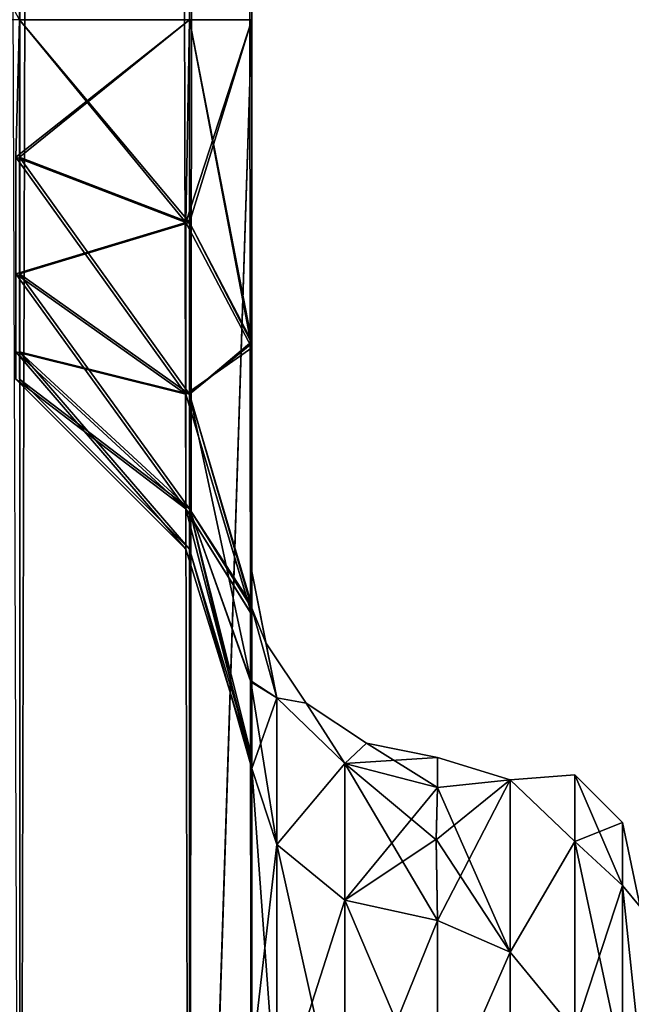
# Model space of a CAD drawing. Extents: x -23 to 470, y -1800 to 0.
# Tile 52 of 213: x 213 to 230, y -1755 to -1728. Entities that reach past the tile are written whole.
import ezdxf

# ---------------------------------------------------------------- set-up
doc = ezdxf.new("R2010")
doc.units = 0
doc.header["$LTSCALE"] = 61.997326
for name, color, linetype in [('225', 7, 'CONTINUOUS'), ('229', 7, 'CONTINUOUS'), ('235', 7, 'CONTINUOUS'), ('239', 7, 'CONTINUOUS'), ('243', 7, 'CONTINUOUS'), ('244', 7, 'CONTINUOUS'), ('261', 7, 'CONTINUOUS'), ('262', 7, 'CONTINUOUS'), ('267', 7, 'CONTINUOUS'), ('268', 7, 'CONTINUOUS'), ('269', 7, 'CONTINUOUS'), ('270', 7, 'CONTINUOUS'), ('277', 7, 'CONTINUOUS'), ('280', 7, 'CONTINUOUS'), ('282', 7, 'CONTINUOUS'), ('284', 7, 'CONTINUOUS'), ('288', 7, 'CONTINUOUS')]:
    doc.layers.add(name, color=color, linetype=linetype)

msp = doc.modelspace()

# ---------------------------------------------------------------- linework, layer by layer
at = {"layer": '225', "linetype": 'CONTINUOUS'}
for points in [[(219.55, -1736.863, 1.951), (219.55, -1742.999, 0), (219.55, -1728.15), (219.55, -1736.863, 1.951)], [(219.55, -1728.15), (219.55, -1742.999, 0), (219.55, -1736.862, -1.95), (219.55, -1728.15)], [(219.55, -1782.865, 81.431), (219.55, -1783.734, 81), (219.55, -1728.15, 82), (219.55, -1782.865, 81.431)], [(219.55, -1728.15, 82), (219.55, -1783.734, 81), (219.55, -1736.977, 79.993), (219.55, -1728.15, 82)], [(219.55, -1780, 82), (219.55, -1782.865, 81.431), (219.55, -1728.15, 82), (219.55, -1780, 82)], [(219.55, -1728.15, 41), (219.55, -1736.981, 43.008), (219.55, -1736.811, 39.074), (219.55, -1728.15, 41)], [(219.55, -1728.15, -41), (219.55, -1736.813, -39.073), (219.55, -1736.977, -43.007), (219.55, -1728.15, -41)], [(219.55, -1728.15, -82), (219.55, -1736.981, -79.992), (219.55, -1780, -82), (219.55, -1728.15, -82)], [(219.55, -1736.811, 39.074), (219.55, -1736.981, 43.008), (219.55, -1777.301, 28.507), (219.55, -1736.811, 39.074)], [(219.55, -1743.907, 33.613), (219.55, -1736.811, 39.074), (219.55, -1777.301, 28.507), (219.55, -1743.907, 33.613)], [(219.55, -1736.813, -39.073), (219.55, -1743.908, -33.612), (219.55, -1787.5, -74.5), (219.55, -1736.813, -39.073)], [(219.55, -1736.977, -43.007), (219.55, -1736.813, -39.073), (219.55, -1787.5, -74.5), (219.55, -1736.977, -43.007)], [(219.55, -1742.999, 0), (219.55, -1743.98, -7.474), (219.55, -1736.862, -1.95), (219.55, -1742.999, 0)], [(219.55, -1743.98, 7.474), (219.55, -1742.999, 0), (219.55, -1736.863, 1.951), (219.55, -1743.98, 7.474)], [(219.55, -1786.933, 77.36), (219.55, -1787.5, 74.5), (219.55, -1736.977, 79.993), (219.55, -1786.933, 77.36)], [(219.55, -1736.977, 79.993), (219.55, -1787.5, 74.5), (219.55, -1744.158, 74.304), (219.55, -1736.977, 79.993)], [(219.55, -1786.5, 78.234), (219.55, -1786.933, 77.36), (219.55, -1736.977, 79.993), (219.55, -1786.5, 78.234)], [(219.55, -1785.305, 79.801), (219.55, -1786.5, 78.234), (219.55, -1736.977, 79.993), (219.55, -1785.305, 79.801)], [(219.55, -1783.734, 81), (219.55, -1785.305, 79.801), (219.55, -1736.977, 79.993), (219.55, -1783.734, 81)], [(219.55, -1744.158, -48.696), (219.55, -1736.977, -43.007), (219.55, -1787.5, -74.5), (219.55, -1744.158, -48.696)], [(219.55, -1736.981, 43.008), (219.55, -1744.161, 48.699), (219.55, -1777.301, 28.507), (219.55, -1736.981, 43.008)], [(219.55, -1736.981, -79.992), (219.55, -1744.161, -74.301), (219.55, -1785.305, -79.801), (219.55, -1736.981, -79.992)], [(219.55, -1780, -82), (219.55, -1736.981, -79.992), (219.55, -1782.865, -81.431), (219.55, -1780, -82)], [(219.55, -1782.865, -81.431), (219.55, -1736.981, -79.992), (219.55, -1783.734, -81), (219.55, -1782.865, -81.431)], [(219.55, -1783.734, -81), (219.55, -1736.981, -79.992), (219.55, -1785.305, -79.801), (219.55, -1783.734, -81)], [(219.55, -1747.989, 25.648), (219.55, -1743.907, 33.613), (219.55, -1766.309, 28.436), (219.55, -1747.989, 25.648)], [(219.55, -1766.309, 28.436), (219.55, -1743.907, 33.613), (219.55, -1777.301, 28.507), (219.55, -1766.309, 28.436)], [(219.55, -1743.908, -33.612), (219.55, -1747.99, -25.647), (219.55, -1766.309, -28.436), (219.55, -1743.908, -33.612)], [(219.55, -1787.5, -74.5), (219.55, -1743.908, -33.612), (219.55, -1777.301, -28.507), (219.55, -1787.5, -74.5)], [(219.55, -1777.301, -28.507), (219.55, -1743.908, -33.612), (219.55, -1766.309, -28.436), (219.55, -1777.301, -28.507)], [(219.55, -1787.5, 74.5), (219.55, -1787.5, 24.51), (219.55, -1744.158, 74.304), (219.55, -1787.5, 74.5)], [(219.55, -1744.158, 74.304), (219.55, -1787.5, 24.51), (219.55, -1748.128, 66.083), (219.55, -1744.158, 74.304)], [(219.55, -1748.128, -56.917), (219.55, -1744.158, -48.696), (219.55, -1787.5, -74.5), (219.55, -1748.128, -56.917)], [(219.55, -1748.129, 56.921), (219.55, -1787.5, 24.51), (219.55, -1744.161, 48.699), (219.55, -1748.129, 56.921)], [(219.55, -1744.161, 48.699), (219.55, -1787.5, 24.51), (219.55, -1777.301, 28.507), (219.55, -1744.161, 48.699)], [(219.55, -1744.161, -74.301), (219.55, -1748.129, -66.079), (219.55, -1787.5, -74.5), (219.55, -1744.161, -74.301)], [(219.55, -1785.305, -79.801), (219.55, -1744.161, -74.301), (219.55, -1786.5, -78.234), (219.55, -1785.305, -79.801)], [(219.55, -1786.5, -78.234), (219.55, -1744.161, -74.301), (219.55, -1786.933, -77.36), (219.55, -1786.5, -78.234)], [(219.55, -1786.933, -77.36), (219.55, -1744.161, -74.301), (219.55, -1787.5, -74.5), (219.55, -1786.933, -77.36)], [(219.55, -1748.296, 16.707), (219.55, -1747.989, 25.648), (219.55, -1756.146, 24.276), (219.55, -1748.296, 16.707)], [(219.55, -1756.146, 24.276), (219.55, -1747.989, 25.648), (219.55, -1766.309, 28.436), (219.55, -1756.146, 24.276)], [(219.55, -1747.99, -25.647), (219.55, -1748.296, -16.707), (219.55, -1756.146, -24.276), (219.55, -1747.99, -25.647)], [(219.55, -1766.309, -28.436), (219.55, -1747.99, -25.647), (219.55, -1756.146, -24.276), (219.55, -1766.309, -28.436)], [(219.55, -1748.128, 66.083), (219.55, -1787.5, 24.51), (219.55, -1748.129, 56.921), (219.55, -1748.128, 66.083)], [(219.55, -1748.129, -66.079), (219.55, -1748.128, -56.917), (219.55, -1787.5, -74.5), (219.55, -1748.129, -66.079)]]:
    msp.add_3dface(points, dxfattribs=at)
at = {"layer": '229', "linetype": 'CONTINUOUS'}
for points in [[(226.5, -1748.602, 5.341), (226.5, -1748.602, -5.341), (224.55, -1748, 0), (226.5, -1748.602, 5.341)], [(224.55, -1748, 0), (226.5, -1748.602, -5.341), (224.55, -1748.811, -6.186), (224.55, -1748, 0)], [(224.55, -1748.811, 6.186), (226.5, -1748.602, 5.341), (224.55, -1748, 0), (224.55, -1748.811, 6.186)], [(224.55, -1752.383, 13.826), (226.5, -1748.602, 5.341), (224.516, -1750.22, 10.082), (224.55, -1752.383, 13.826)], [(224.516, -1750.22, 10.082), (226.5, -1748.602, 5.341), (224.55, -1748.811, 6.186), (224.516, -1750.22, 10.082)], [(226.5, -1748.602, -5.341), (226.5, -1753.236, -14.964), (224.55, -1748.811, -6.186), (226.5, -1748.602, -5.341)], [(226.5, -1753.236, 14.964), (226.5, -1748.602, 5.341), (224.55, -1752.383, 13.826), (226.5, -1753.236, 14.964)], [(224.55, -1748.811, -6.186), (226.5, -1753.236, -14.964), (224.516, -1750.203, -10.044), (224.55, -1748.811, -6.186)], [(224.516, -1750.203, -10.044), (226.5, -1753.236, -14.964), (224.55, -1752.383, -13.826), (224.516, -1750.203, -10.044)], [(224.55, -1752.383, -13.826), (226.5, -1753.236, -14.964), (224.55, -1757.708, -19.28), (224.55, -1752.383, -13.826)], [(224.55, -1757.708, 19.28), (226.5, -1753.236, 14.964), (224.55, -1752.383, 13.826), (224.55, -1757.708, 19.28)], [(226.5, -1753.236, -14.964), (226.5, -1761.587, -21.623), (224.55, -1757.708, -19.28), (226.5, -1753.236, -14.964)], [(226.5, -1761.587, 21.623), (226.5, -1753.236, 14.964), (224.55, -1757.708, 19.28), (226.5, -1761.587, 21.623)]]:
    msp.add_3dface(points, dxfattribs=at)
at = {"layer": '235', "linetype": 'CONTINUOUS'}
for points in [[(213.3, -1780, -92.825), (207.05, -1780, -94.5), (213.3, -20, -92.825), (213.3, -1780, -92.825)], [(217.875, -1780, -88.25), (213.3, -1780, -92.825), (217.875, -20, -88.25), (217.875, -1780, -88.25)], [(217.875, -20, -88.25), (213.3, -1780, -92.825), (213.3, -20, -92.825), (217.875, -20, -88.25)], [(219.55, -20, -82), (219.55, -71.85, -82), (217.875, -1780, -88.25), (219.55, -20, -82)], [(219.55, -20, -82), (217.875, -1780, -88.25), (217.875, -20, -88.25), (219.55, -20, -82)], [(213.294, -1728.15, -71.171), (217.875, -1728.15, -75.75), (213.317, -71.85, -71.185), (213.294, -1728.15, -71.171)], [(213.317, -71.85, -71.185), (217.875, -1728.15, -75.75), (217.888, -71.85, -75.773), (213.317, -71.85, -71.185)], [(219.55, -71.85, -82), (219.55, -1728.15, -82), (217.875, -1780, -88.25), (219.55, -71.85, -82)], [(217.875, -1728.15, -75.75), (219.55, -1728.15, -82), (217.888, -71.85, -75.773), (217.875, -1728.15, -75.75)], [(219.55, -1728.15, -82), (219.55, -71.85, -82), (217.888, -71.85, -75.773), (219.55, -1728.15, -82)], [(219.55, -1728.15, -82), (219.55, -1780, -82), (217.875, -1780, -88.25), (219.55, -1728.15, -82)]]:
    msp.add_3dface(points, dxfattribs=at)
at = {"layer": '239', "linetype": 'CONTINUOUS'}
for points in [[(207.05, -20, 94.5), (213.3, -1780, 92.825), (213.3, -20, 92.825), (207.05, -20, 94.5)], [(213.3, -1780, 92.825), (217.875, -1780, 88.25), (213.3, -20, 92.825), (213.3, -1780, 92.825)], [(213.3, -20, 92.825), (217.875, -1780, 88.25), (217.875, -20, 88.25), (213.3, -20, 92.825)], [(219.55, -1780, 82), (219.55, -1728.15, 82), (217.875, -20, 88.25), (219.55, -1780, 82)], [(217.875, -1780, 88.25), (219.55, -1780, 82), (217.875, -20, 88.25), (217.875, -1780, 88.25)], [(219.55, -1728.15, 82), (219.55, -71.85, 82), (217.875, -20, 88.25), (219.55, -1728.15, 82)], [(207.05, -71.85, 69.5), (213.317, -71.85, 71.185), (213.294, -1728.15, 71.171), (207.05, -71.85, 69.5)], [(213.294, -1728.15, 71.171), (213.317, -71.85, 71.185), (217.875, -1728.15, 75.75), (213.294, -1728.15, 71.171)], [(213.317, -71.85, 71.185), (217.888, -71.85, 75.773), (217.875, -1728.15, 75.75), (213.317, -71.85, 71.185)], [(219.55, -71.85, 82), (219.55, -1728.15, 82), (217.875, -1728.15, 75.75), (219.55, -71.85, 82)], [(217.888, -71.85, 75.773), (219.55, -71.85, 82), (217.875, -1728.15, 75.75), (217.888, -71.85, 75.773)]]:
    msp.add_3dface(points, dxfattribs=at)
at = {"layer": '243', "linetype": 'CONTINUOUS'}
for points in [[(207.05, -71.85, -53.5), (213.317, -71.85, -51.815), (213.298, -1728.15, -51.827), (207.05, -71.85, -53.5)], [(213.298, -1728.15, -51.827), (213.317, -71.85, -51.815), (217.875, -1728.15, -47.25), (213.298, -1728.15, -51.827)], [(213.298, -1728.15, -30.173), (217.875, -1728.15, -34.75), (213.32, -71.85, -30.186), (213.298, -1728.15, -30.173)], [(213.317, -71.85, -51.815), (217.888, -71.85, -47.227), (217.875, -1728.15, -47.25), (213.317, -71.85, -51.815)], [(213.32, -71.85, -30.186), (217.875, -1728.15, -34.75), (217.888, -71.85, -34.773), (213.32, -71.85, -30.186)], [(219.55, -71.85, -41), (219.55, -1728.15, -41), (217.875, -1728.15, -47.25), (219.55, -71.85, -41)], [(217.875, -1728.15, -34.75), (219.55, -1728.15, -41), (217.888, -71.85, -34.773), (217.875, -1728.15, -34.75)], [(217.888, -71.85, -47.227), (219.55, -71.85, -41), (217.875, -1728.15, -47.25), (217.888, -71.85, -47.227)], [(219.55, -1728.15, -41), (219.55, -71.85, -41), (217.888, -71.85, -34.773), (219.55, -1728.15, -41)]]:
    msp.add_3dface(points, dxfattribs=at)
at = {"layer": '244', "linetype": 'CONTINUOUS'}
for points in [[(207.05, -1728.15, 28.5), (207, -1716.55, 28.5), (213.32, -71.85, 30.186), (207.05, -1728.15, 28.5)], [(213.294, -1728.15, 30.171), (207.05, -1728.15, 28.5), (213.32, -71.85, 30.186), (213.294, -1728.15, 30.171)], [(217.875, -1728.15, 34.75), (213.294, -1728.15, 30.171), (213.32, -71.85, 30.186), (217.875, -1728.15, 34.75)], [(213.294, -1728.15, 51.829), (217.875, -1728.15, 47.25), (213.32, -71.85, 51.814), (213.294, -1728.15, 51.829)], [(217.888, -71.85, 34.773), (217.875, -1728.15, 34.75), (213.32, -71.85, 30.186), (217.888, -71.85, 34.773)], [(213.32, -71.85, 51.814), (217.875, -1728.15, 47.25), (217.888, -71.85, 47.227), (213.32, -71.85, 51.814)], [(219.55, -71.85, 41), (219.55, -1728.15, 41), (217.875, -1728.15, 34.75), (219.55, -71.85, 41)], [(217.875, -1728.15, 47.25), (219.55, -1728.15, 41), (217.888, -71.85, 47.227), (217.875, -1728.15, 47.25)], [(219.55, -71.85, 41), (217.875, -1728.15, 34.75), (217.888, -71.85, 34.773), (219.55, -71.85, 41)], [(219.55, -1728.15, 41), (219.55, -71.85, 41), (217.888, -71.85, 47.227), (219.55, -1728.15, 41)]]:
    msp.add_3dface(points, dxfattribs=at)
at = {"layer": '261', "linetype": 'CONTINUOUS'}
for points in [[(217.875, -1728.15, 47.25), (213.294, -1728.15, 51.829), (213.194, -1731.851, 52.565), (217.875, -1728.15, 47.25)], [(217.875, -1728.15, 47.25), (213.194, -1731.851, 52.565), (217.775, -1733.603, 48.335), (217.875, -1728.15, 47.25)], [(213.194, -1731.851, 70.435), (213.294, -1728.15, 71.171), (217.775, -1733.603, 74.665), (213.194, -1731.851, 70.435)], [(213.294, -1728.15, 71.171), (217.875, -1728.15, 75.75), (217.775, -1733.603, 74.665), (213.294, -1728.15, 71.171)], [(217.875, -1728.15, 75.75), (219.55, -1736.977, 79.993), (217.775, -1733.603, 74.665), (217.875, -1728.15, 75.75)], [(219.55, -1736.981, 43.008), (219.55, -1728.15, 41), (217.775, -1733.603, 48.335), (219.55, -1736.981, 43.008)], [(219.55, -1728.15, 41), (217.875, -1728.15, 47.25), (217.775, -1733.603, 48.335), (219.55, -1728.15, 41)], [(219.55, -1728.15, 82), (219.55, -1736.977, 79.993), (217.875, -1728.15, 75.75), (219.55, -1728.15, 82)], [(213.194, -1731.851, 52.565), (213.194, -1734.989, 54.661), (217.775, -1733.603, 48.335), (213.194, -1731.851, 52.565)], [(213.194, -1734.989, 68.339), (213.194, -1731.851, 70.435), (217.775, -1738.226, 71.576), (213.194, -1734.989, 68.339)], [(213.194, -1731.851, 70.435), (217.775, -1733.603, 74.665), (217.775, -1738.226, 71.576), (213.194, -1731.851, 70.435)], [(213.194, -1734.989, 54.661), (217.775, -1738.226, 51.424), (217.775, -1733.603, 48.335), (213.194, -1734.989, 54.661)], [(217.775, -1733.603, 74.665), (219.55, -1736.977, 79.993), (217.775, -1738.226, 71.576), (217.775, -1733.603, 74.665)], [(217.775, -1738.226, 51.424), (219.55, -1736.981, 43.008), (217.775, -1733.603, 48.335), (217.775, -1738.226, 51.424)], [(213.194, -1734.989, 54.661), (213.194, -1737.085, 57.799), (217.775, -1738.226, 51.424), (213.194, -1734.989, 54.661)], [(213.194, -1737.085, 65.201), (213.194, -1734.989, 68.339), (217.775, -1741.315, 66.953), (213.194, -1737.085, 65.201)], [(213.194, -1734.989, 68.339), (217.775, -1738.226, 71.576), (217.775, -1741.315, 66.953), (213.194, -1734.989, 68.339)], [(219.55, -1736.977, 79.993), (219.55, -1744.158, 74.304), (217.775, -1738.226, 71.576), (219.55, -1736.977, 79.993)], [(219.55, -1744.161, 48.699), (219.55, -1736.981, 43.008), (217.775, -1738.226, 51.424), (219.55, -1744.161, 48.699)], [(213.194, -1737.085, 57.799), (213.194, -1737.821, 61.5), (217.775, -1741.315, 56.047), (213.194, -1737.085, 57.799)], [(213.194, -1737.085, 57.799), (217.775, -1741.315, 56.047), (217.775, -1738.226, 51.424), (213.194, -1737.085, 57.799)], [(213.194, -1737.821, 61.5), (213.194, -1737.085, 65.201), (217.775, -1742.4, 61.5), (213.194, -1737.821, 61.5)], [(213.194, -1737.085, 65.201), (217.775, -1741.315, 66.953), (217.775, -1742.4, 61.5), (213.194, -1737.085, 65.201)], [(213.194, -1737.821, 61.5), (217.775, -1742.4, 61.5), (217.775, -1741.315, 56.047), (213.194, -1737.821, 61.5)], [(217.775, -1738.226, 71.576), (219.55, -1744.158, 74.304), (217.775, -1741.315, 66.953), (217.775, -1738.226, 71.576)], [(217.775, -1741.315, 56.047), (219.55, -1744.161, 48.699), (217.775, -1738.226, 51.424), (217.775, -1741.315, 56.047)], [(219.55, -1744.158, 74.304), (219.55, -1748.128, 66.083), (217.775, -1741.315, 66.953), (219.55, -1744.158, 74.304)], [(217.775, -1741.315, 66.953), (219.55, -1748.128, 66.083), (217.775, -1742.4, 61.5), (217.775, -1741.315, 66.953)], [(219.55, -1748.129, 56.921), (219.55, -1744.161, 48.699), (217.775, -1741.315, 56.047), (219.55, -1748.129, 56.921)], [(217.775, -1742.4, 61.5), (219.55, -1748.129, 56.921), (217.775, -1741.315, 56.047), (217.775, -1742.4, 61.5)], [(219.55, -1748.128, 66.083), (219.55, -1748.129, 56.921), (217.775, -1742.4, 61.5), (219.55, -1748.128, 66.083)]]:
    msp.add_3dface(points, dxfattribs=at)
at = {"layer": '262', "linetype": 'CONTINUOUS'}
for points in [[(217.875, -1728.15, -75.75), (213.294, -1728.15, -71.171), (213.194, -1731.851, -70.435), (217.875, -1728.15, -75.75)], [(217.875, -1728.15, -75.75), (213.194, -1731.851, -70.435), (217.775, -1733.603, -74.665), (217.875, -1728.15, -75.75)], [(213.194, -1731.851, -52.565), (213.298, -1728.15, -51.827), (217.775, -1733.603, -48.335), (213.194, -1731.851, -52.565)], [(213.298, -1728.15, -51.827), (217.875, -1728.15, -47.25), (217.775, -1733.603, -48.335), (213.298, -1728.15, -51.827)], [(217.875, -1728.15, -47.25), (219.55, -1736.977, -43.007), (217.775, -1733.603, -48.335), (217.875, -1728.15, -47.25)], [(219.55, -1736.981, -79.992), (219.55, -1728.15, -82), (217.775, -1733.603, -74.665), (219.55, -1736.981, -79.992)], [(219.55, -1728.15, -82), (217.875, -1728.15, -75.75), (217.775, -1733.603, -74.665), (219.55, -1728.15, -82)], [(219.55, -1728.15, -41), (219.55, -1736.977, -43.007), (217.875, -1728.15, -47.25), (219.55, -1728.15, -41)], [(213.194, -1731.851, -70.435), (213.194, -1734.989, -68.339), (217.775, -1733.603, -74.665), (213.194, -1731.851, -70.435)], [(213.194, -1734.989, -54.661), (213.194, -1731.851, -52.565), (217.775, -1738.226, -51.424), (213.194, -1734.989, -54.661)], [(213.194, -1731.851, -52.565), (217.775, -1733.603, -48.335), (217.775, -1738.226, -51.424), (213.194, -1731.851, -52.565)], [(213.194, -1734.989, -68.339), (217.775, -1738.226, -71.576), (217.775, -1733.603, -74.665), (213.194, -1734.989, -68.339)], [(217.775, -1733.603, -48.335), (219.55, -1736.977, -43.007), (217.775, -1738.226, -51.424), (217.775, -1733.603, -48.335)], [(217.775, -1738.226, -71.576), (219.55, -1736.981, -79.992), (217.775, -1733.603, -74.665), (217.775, -1738.226, -71.576)], [(213.194, -1734.989, -68.339), (213.194, -1737.085, -65.201), (217.775, -1738.226, -71.576), (213.194, -1734.989, -68.339)], [(213.194, -1737.085, -57.799), (213.194, -1734.989, -54.661), (217.775, -1741.315, -56.047), (213.194, -1737.085, -57.799)], [(213.194, -1734.989, -54.661), (217.775, -1738.226, -51.424), (217.775, -1741.315, -56.047), (213.194, -1734.989, -54.661)], [(219.55, -1736.977, -43.007), (219.55, -1744.158, -48.696), (217.775, -1738.226, -51.424), (219.55, -1736.977, -43.007)], [(219.55, -1744.161, -74.301), (219.55, -1736.981, -79.992), (217.775, -1738.226, -71.576), (219.55, -1744.161, -74.301)], [(213.194, -1737.085, -65.201), (213.194, -1737.821, -61.5), (217.775, -1741.315, -66.953), (213.194, -1737.085, -65.201)], [(213.194, -1737.085, -65.201), (217.775, -1741.315, -66.953), (217.775, -1738.226, -71.576), (213.194, -1737.085, -65.201)], [(213.194, -1737.821, -61.5), (213.194, -1737.085, -57.799), (217.775, -1742.4, -61.5), (213.194, -1737.821, -61.5)], [(213.194, -1737.085, -57.799), (217.775, -1741.315, -56.047), (217.775, -1742.4, -61.5), (213.194, -1737.085, -57.799)], [(213.194, -1737.821, -61.5), (217.775, -1742.4, -61.5), (217.775, -1741.315, -66.953), (213.194, -1737.821, -61.5)], [(217.775, -1738.226, -51.424), (219.55, -1744.158, -48.696), (217.775, -1741.315, -56.047), (217.775, -1738.226, -51.424)], [(217.775, -1741.315, -66.953), (219.55, -1744.161, -74.301), (217.775, -1738.226, -71.576), (217.775, -1741.315, -66.953)], [(219.55, -1744.158, -48.696), (219.55, -1748.128, -56.917), (217.775, -1741.315, -56.047), (219.55, -1744.158, -48.696)], [(217.775, -1741.315, -56.047), (219.55, -1748.128, -56.917), (217.775, -1742.4, -61.5), (217.775, -1741.315, -56.047)], [(219.55, -1748.129, -66.079), (219.55, -1744.161, -74.301), (217.775, -1741.315, -66.953), (219.55, -1748.129, -66.079)], [(217.775, -1742.4, -61.5), (219.55, -1748.129, -66.079), (217.775, -1741.315, -66.953), (217.775, -1742.4, -61.5)], [(219.55, -1748.128, -56.917), (219.55, -1748.129, -66.079), (217.775, -1742.4, -61.5), (219.55, -1748.128, -56.917)]]:
    msp.add_3dface(points, dxfattribs=at)
at = {"layer": '267', "linetype": 'CONTINUOUS'}
for points in [[(219.55, -1756.146, -24.276), (219.55, -1748.296, -16.707), (220.221, -1757.552, -22.213), (219.55, -1756.146, -24.276)], [(219.55, -1748.296, -16.707), (220.221, -1750.341, -15.266), (220.221, -1757.552, -22.213), (219.55, -1748.296, -16.707)], [(220.221, -1750.341, -15.266), (222.055, -1751.838, -14.211), (222.055, -1758.551, -20.678), (220.221, -1750.341, -15.266)], [(220.221, -1757.552, -22.213), (220.221, -1750.341, -15.266), (222.055, -1758.551, -20.678), (220.221, -1757.552, -22.213)], [(224.55, -1752.383, -13.826), (224.55, -1757.708, -19.28), (222.055, -1751.838, -14.211), (224.55, -1752.383, -13.826)], [(222.055, -1751.838, -14.211), (224.55, -1757.708, -19.28), (222.055, -1758.551, -20.678), (222.055, -1751.838, -14.211)]]:
    msp.add_3dface(points, dxfattribs=at)
at = {"layer": '268', "linetype": 'CONTINUOUS'}
for points in [[(219.55, -1748.296, 16.707), (219.55, -1756.146, 24.276), (220.221, -1750.341, 15.266), (219.55, -1748.296, 16.707)], [(220.221, -1750.341, 15.266), (219.55, -1756.146, 24.276), (220.221, -1757.552, 22.213), (220.221, -1750.341, 15.266)], [(222.055, -1751.838, 14.211), (220.221, -1750.341, 15.266), (220.221, -1757.552, 22.213), (222.055, -1751.838, 14.211)], [(222.055, -1751.838, 14.211), (220.221, -1757.552, 22.213), (222.055, -1758.551, 20.678), (222.055, -1751.838, 14.211)], [(224.55, -1752.383, 13.826), (222.055, -1751.838, 14.211), (222.055, -1758.551, 20.678), (224.55, -1752.383, 13.826)], [(224.55, -1757.708, 19.28), (224.55, -1752.383, 13.826), (222.055, -1758.551, 20.678), (224.55, -1757.708, 19.28)]]:
    msp.add_3dface(points, dxfattribs=at)
at = {"layer": '269', "linetype": 'CONTINUOUS'}
for points in [[(219.55, -1743.98, -7.474), (219.55, -1742.999, 0), (219.931, -1744.913, 0), (219.55, -1743.98, -7.474)], [(219.55, -1742.999, 0), (219.55, -1743.98, 7.474), (220.22, -1746.395, 6.83), (219.55, -1742.999, 0)], [(219.931, -1744.913, 0), (219.55, -1742.999, 0), (220.22, -1746.395, 6.83), (219.931, -1744.913, 0)], [(220.22, -1746.395, -6.83), (219.55, -1743.98, -7.474), (219.931, -1744.913, 0), (220.22, -1746.395, -6.83)], [(221.014, -1746.536, 0), (220.22, -1746.395, -6.83), (219.931, -1744.913, 0), (221.014, -1746.536, 0)], [(221.014, -1746.536, 0), (219.931, -1744.913, 0), (220.22, -1746.395, 6.83), (221.014, -1746.536, 0)], [(222.05, -1748.164, -6.358), (220.22, -1746.395, -6.83), (221.014, -1746.536, 0), (222.05, -1748.164, -6.358)], [(222.05, -1748.164, 6.358), (221.014, -1746.536, 0), (220.22, -1746.395, 6.83), (222.05, -1748.164, 6.358)], [(222.637, -1747.619, 0), (222.05, -1748.164, -6.358), (221.014, -1746.536, 0), (222.637, -1747.619, 0)], [(222.637, -1747.619, 0), (221.014, -1746.536, 0), (222.05, -1748.164, 6.358), (222.637, -1747.619, 0)], [(224.55, -1748.811, 6.186), (222.637, -1747.619, 0), (222.05, -1748.164, 6.358), (224.55, -1748.811, 6.186)], [(224.55, -1748, 0), (222.05, -1748.164, -6.358), (222.637, -1747.619, 0), (224.55, -1748, 0)], [(224.55, -1748.811, 6.186), (224.55, -1748, 0), (222.637, -1747.619, 0), (224.55, -1748.811, 6.186)], [(224.55, -1748, 0), (224.55, -1748.811, -6.186), (222.05, -1748.164, -6.358), (224.55, -1748, 0)]]:
    msp.add_3dface(points, dxfattribs=at)
at = {"layer": '270', "linetype": 'CONTINUOUS'}
for points in [[(226.5, -1748.602, -5.341), (226.5, -1748.602, 5.341), (228.248, -1748.468, 0), (226.5, -1748.602, -5.341)], [(226.5, -1748.602, -5.341), (228.248, -1748.468, 0), (228.248, -1750.259, -9.005), (226.5, -1748.602, -5.341)], [(226.5, -1748.602, 5.341), (228.248, -1750.259, 9.005), (228.248, -1748.468, 0), (226.5, -1748.602, 5.341)], [(226.5, -1753.236, -14.964), (226.5, -1748.602, -5.341), (228.248, -1750.259, -9.005), (226.5, -1753.236, -14.964)], [(226.5, -1748.602, 5.341), (226.5, -1753.236, 14.964), (228.248, -1750.259, 9.005), (226.5, -1748.602, 5.341)], [(228.248, -1748.468, 0), (229.531, -1751.444, -8.515), (228.248, -1750.259, -9.005), (228.248, -1748.468, 0)], [(228.248, -1750.259, 9.005), (229.531, -1749.75, 0), (228.248, -1748.468, 0), (228.248, -1750.259, 9.005)], [(229.531, -1749.75, 0), (229.531, -1751.444, -8.515), (228.248, -1748.468, 0), (229.531, -1749.75, 0)], [(229.531, -1751.444, 8.515), (229.531, -1749.75, 0), (228.248, -1750.259, 9.005), (229.531, -1751.444, 8.515)], [(230, -1752.022, 4.582), (230, -1752.022, -4.582), (229.531, -1749.75, 0), (230, -1752.022, 4.582)], [(229.531, -1751.444, 8.515), (230, -1752.022, 4.582), (229.531, -1749.75, 0), (229.531, -1751.444, 8.515)], [(229.531, -1749.75, 0), (230, -1752.022, -4.582), (229.531, -1751.444, -8.515), (229.531, -1749.75, 0)], [(226.5, -1753.236, -14.964), (228.248, -1750.259, -9.005), (228.248, -1755.36, -16.64), (226.5, -1753.236, -14.964)], [(226.5, -1753.236, 14.964), (228.248, -1755.36, 16.64), (228.248, -1750.259, 9.005), (226.5, -1753.236, 14.964)], [(229.531, -1751.444, -8.515), (229.531, -1756.267, -15.733), (228.248, -1750.259, -9.005), (229.531, -1751.444, -8.515)], [(228.248, -1750.259, -9.005), (229.531, -1756.267, -15.733), (228.248, -1755.36, -16.64), (228.248, -1750.259, -9.005)], [(228.248, -1755.36, 16.64), (229.531, -1751.444, 8.515), (228.248, -1750.259, 9.005), (228.248, -1755.36, 16.64)], [(229.531, -1756.267, 15.733), (229.531, -1751.444, 8.515), (228.248, -1755.36, 16.64), (229.531, -1756.267, 15.733)], [(230, -1755.991, 12.803), (230, -1752.022, 4.582), (229.531, -1751.444, 8.515), (230, -1755.991, 12.803)], [(229.531, -1756.267, 15.733), (230, -1755.991, 12.803), (229.531, -1751.444, 8.515), (229.531, -1756.267, 15.733)], [(230, -1752.022, -4.582), (230, -1755.991, -12.803), (229.531, -1751.444, -8.515), (230, -1752.022, -4.582)], [(229.531, -1751.444, -8.515), (230, -1755.991, -12.803), (229.531, -1756.267, -15.733), (229.531, -1751.444, -8.515)], [(226.5, -1761.587, -21.623), (226.5, -1753.236, -14.964), (228.248, -1755.36, -16.64), (226.5, -1761.587, -21.623)], [(226.5, -1753.236, 14.964), (226.5, -1761.587, 21.623), (228.248, -1755.36, 16.64), (226.5, -1753.236, 14.964)]]:
    msp.add_3dface(points, dxfattribs=at)
at = {"layer": '277', "linetype": 'CONTINUOUS'}
for points in [[(206.95, -1716.55, -12.5), (213.32, -71.85, -10.814), (213.298, -1728.15, -10.827), (206.95, -1716.55, -12.5)], [(217.875, -1728.15, 6.25), (213.32, -71.85, 10.814), (213.298, -1728.15, 10.827), (217.875, -1728.15, 6.25)], [(213.298, -1728.15, -10.827), (213.32, -71.85, -10.814), (217.875, -1728.15, -6.25), (213.298, -1728.15, -10.827)], [(217.888, -71.85, 6.227), (213.32, -71.85, 10.814), (217.875, -1728.15, 6.25), (217.888, -71.85, 6.227)], [(213.32, -71.85, -10.814), (217.888, -71.85, -6.227), (217.875, -1728.15, -6.25), (213.32, -71.85, -10.814)], [(219.55, -71.85), (219.55, -1728.15), (217.875, -1728.15, -6.25), (219.55, -71.85)], [(219.55, -1728.15), (217.888, -71.85, 6.227), (217.875, -1728.15, 6.25), (219.55, -1728.15)], [(217.888, -71.85, -6.227), (219.55, -71.85), (217.875, -1728.15, -6.25), (217.888, -71.85, -6.227)], [(219.55, -1728.15), (219.55, -71.85), (217.888, -71.85, 6.227), (219.55, -1728.15)]]:
    msp.add_3dface(points, dxfattribs=at)
at = {"layer": '280', "linetype": 'CONTINUOUS'}
for points in [[(217.875, -1728.15, -34.75), (213.298, -1728.15, -30.173), (213.294, -1731.851, -29.435), (217.875, -1728.15, -34.75)], [(217.875, -1728.15, -34.75), (213.294, -1731.851, -29.435), (217.875, -1733.603, -33.665), (217.875, -1728.15, -34.75)], [(213.294, -1731.851, -11.565), (213.298, -1728.15, -10.827), (217.875, -1733.603, -7.335), (213.294, -1731.851, -11.565)], [(213.298, -1728.15, -10.827), (217.875, -1728.15, -6.25), (217.875, -1733.603, -7.335), (213.298, -1728.15, -10.827)], [(219.55, -1728.15), (219.55, -1736.862, -1.95), (217.875, -1728.15, -6.25), (219.55, -1728.15)], [(217.875, -1728.15, -6.25), (219.55, -1736.862, -1.95), (217.875, -1733.603, -7.335), (217.875, -1728.15, -6.25)], [(219.55, -1736.813, -39.073), (219.55, -1728.15, -41), (217.875, -1733.603, -33.665), (219.55, -1736.813, -39.073)], [(219.55, -1728.15, -41), (217.875, -1728.15, -34.75), (217.875, -1733.603, -33.665), (219.55, -1728.15, -41)], [(213.294, -1731.851, -29.435), (213.294, -1734.989, -27.339), (217.875, -1733.603, -33.665), (213.294, -1731.851, -29.435)], [(213.294, -1734.989, -13.661), (213.294, -1731.851, -11.565), (217.875, -1738.226, -10.424), (213.294, -1734.989, -13.661)], [(213.294, -1731.851, -11.565), (217.875, -1733.603, -7.335), (217.875, -1738.226, -10.424), (213.294, -1731.851, -11.565)], [(213.294, -1734.989, -27.339), (217.875, -1738.226, -30.576), (217.875, -1733.603, -33.665), (213.294, -1734.989, -27.339)], [(217.875, -1733.603, -7.335), (219.55, -1736.862, -1.95), (217.875, -1738.226, -10.424), (217.875, -1733.603, -7.335)], [(217.875, -1738.226, -30.576), (219.55, -1736.813, -39.073), (217.875, -1733.603, -33.665), (217.875, -1738.226, -30.576)], [(213.294, -1734.989, -27.339), (213.294, -1737.085, -24.201), (217.875, -1738.226, -30.576), (213.294, -1734.989, -27.339)], [(213.294, -1737.085, -16.799), (213.294, -1734.989, -13.661), (217.875, -1741.315, -15.047), (213.294, -1737.085, -16.799)], [(213.294, -1734.989, -13.661), (217.875, -1738.226, -10.424), (217.875, -1741.315, -15.047), (213.294, -1734.989, -13.661)], [(219.55, -1743.908, -33.612), (219.55, -1736.813, -39.073), (217.875, -1738.226, -30.576), (219.55, -1743.908, -33.612)], [(219.55, -1736.862, -1.95), (219.55, -1743.98, -7.474), (217.875, -1738.226, -10.424), (219.55, -1736.862, -1.95)], [(213.294, -1737.085, -24.201), (213.294, -1737.821, -20.5), (217.875, -1741.315, -25.953), (213.294, -1737.085, -24.201)], [(213.294, -1737.085, -24.201), (217.875, -1741.315, -25.953), (217.875, -1738.226, -30.576), (213.294, -1737.085, -24.201)], [(213.294, -1737.821, -20.5), (213.294, -1737.085, -16.799), (217.875, -1742.4, -20.5), (213.294, -1737.821, -20.5)], [(213.294, -1737.085, -16.799), (217.875, -1741.315, -15.047), (217.875, -1742.4, -20.5), (213.294, -1737.085, -16.799)], [(213.294, -1737.821, -20.5), (217.875, -1742.4, -20.5), (217.875, -1741.315, -25.953), (213.294, -1737.821, -20.5)], [(219.55, -1743.98, -7.474), (219.525, -1745.942, -12.003), (217.875, -1738.226, -10.424), (219.55, -1743.98, -7.474)], [(217.875, -1741.315, -25.953), (219.55, -1743.908, -33.612), (217.875, -1738.226, -30.576), (217.875, -1741.315, -25.953)], [(217.875, -1738.226, -10.424), (219.525, -1745.942, -12.003), (217.875, -1741.315, -15.047), (217.875, -1738.226, -10.424)], [(219.525, -1745.942, -12.003), (219.55, -1748.296, -16.707), (217.875, -1741.315, -15.047), (219.525, -1745.942, -12.003)], [(217.875, -1741.315, -15.047), (219.55, -1748.296, -16.707), (217.875, -1742.4, -20.5), (217.875, -1741.315, -15.047)], [(219.55, -1747.99, -25.647), (219.55, -1743.908, -33.612), (217.875, -1741.315, -25.953), (219.55, -1747.99, -25.647)], [(217.875, -1742.4, -20.5), (219.55, -1747.99, -25.647), (217.875, -1741.315, -25.953), (217.875, -1742.4, -20.5)], [(219.55, -1748.296, -16.707), (219.55, -1747.99, -25.647), (217.875, -1742.4, -20.5), (219.55, -1748.296, -16.707)]]:
    msp.add_3dface(points, dxfattribs=at)
at = {"layer": '282', "linetype": 'CONTINUOUS'}
for points in [[(219.525, -1745.942, -12.003), (219.55, -1743.98, -7.474), (220.22, -1746.395, -6.83), (219.525, -1745.942, -12.003)], [(219.55, -1748.296, -16.707), (219.525, -1745.942, -12.003), (220.22, -1746.395, -6.83), (219.55, -1748.296, -16.707)], [(220.221, -1750.341, -15.266), (219.55, -1748.296, -16.707), (220.22, -1746.395, -6.83), (220.221, -1750.341, -15.266)], [(222.05, -1748.164, -6.358), (220.221, -1750.341, -15.266), (220.22, -1746.395, -6.83), (222.05, -1748.164, -6.358)], [(222.055, -1751.838, -14.211), (220.221, -1750.341, -15.266), (222.05, -1748.164, -6.358), (222.055, -1751.838, -14.211)], [(224.55, -1748.811, -6.186), (222.055, -1751.838, -14.211), (222.05, -1748.164, -6.358), (224.55, -1748.811, -6.186)], [(224.55, -1748.811, -6.186), (224.516, -1750.203, -10.044), (222.055, -1751.838, -14.211), (224.55, -1748.811, -6.186)], [(224.516, -1750.203, -10.044), (224.55, -1752.383, -13.826), (222.055, -1751.838, -14.211), (224.516, -1750.203, -10.044)]]:
    msp.add_3dface(points, dxfattribs=at)
at = {"layer": '284', "linetype": 'CONTINUOUS'}
for points in [[(213.294, -1728.15, 30.171), (217.875, -1728.15, 34.75), (217.875, -1733.603, 33.665), (213.294, -1728.15, 30.171)], [(213.294, -1731.851, 29.435), (213.294, -1728.15, 30.171), (217.875, -1733.603, 33.665), (213.294, -1731.851, 29.435)], [(217.875, -1728.15, 6.25), (213.298, -1728.15, 10.827), (213.294, -1731.851, 11.565), (217.875, -1728.15, 6.25)], [(217.875, -1728.15, 6.25), (213.294, -1731.851, 11.565), (217.875, -1733.603, 7.335), (217.875, -1728.15, 6.25)], [(219.55, -1736.863, 1.951), (219.55, -1728.15), (217.875, -1733.603, 7.335), (219.55, -1736.863, 1.951)], [(219.55, -1728.15), (217.875, -1728.15, 6.25), (217.875, -1733.603, 7.335), (219.55, -1728.15)], [(219.55, -1728.15, 41), (219.55, -1736.811, 39.074), (217.875, -1728.15, 34.75), (219.55, -1728.15, 41)], [(217.875, -1728.15, 34.75), (219.55, -1736.811, 39.074), (217.875, -1733.603, 33.665), (217.875, -1728.15, 34.75)], [(213.294, -1731.851, 11.565), (213.294, -1734.989, 13.661), (217.875, -1733.603, 7.335), (213.294, -1731.851, 11.565)], [(213.294, -1734.989, 27.339), (213.294, -1731.851, 29.435), (217.875, -1738.226, 30.576), (213.294, -1734.989, 27.339)], [(213.294, -1731.851, 29.435), (217.875, -1733.603, 33.665), (217.875, -1738.226, 30.576), (213.294, -1731.851, 29.435)], [(213.294, -1734.989, 13.661), (217.875, -1738.226, 10.424), (217.875, -1733.603, 7.335), (213.294, -1734.989, 13.661)], [(217.875, -1738.226, 10.424), (219.55, -1736.863, 1.951), (217.875, -1733.603, 7.335), (217.875, -1738.226, 10.424)], [(217.875, -1733.603, 33.665), (219.55, -1736.811, 39.074), (217.875, -1738.226, 30.576), (217.875, -1733.603, 33.665)], [(213.294, -1734.989, 13.661), (213.294, -1737.085, 16.799), (217.875, -1738.226, 10.424), (213.294, -1734.989, 13.661)], [(213.294, -1737.085, 24.201), (213.294, -1734.989, 27.339), (217.875, -1741.315, 25.953), (213.294, -1737.085, 24.201)], [(213.294, -1734.989, 27.339), (217.875, -1738.226, 30.576), (217.875, -1741.315, 25.953), (213.294, -1734.989, 27.339)], [(219.55, -1736.811, 39.074), (219.55, -1743.907, 33.613), (217.875, -1738.226, 30.576), (219.55, -1736.811, 39.074)], [(219.55, -1743.98, 7.474), (219.55, -1736.863, 1.951), (217.875, -1738.226, 10.424), (219.55, -1743.98, 7.474)], [(213.294, -1737.085, 16.799), (213.294, -1737.821, 20.5), (217.875, -1741.315, 15.047), (213.294, -1737.085, 16.799)], [(213.294, -1737.085, 16.799), (217.875, -1741.315, 15.047), (217.875, -1738.226, 10.424), (213.294, -1737.085, 16.799)], [(213.294, -1737.821, 20.5), (213.294, -1737.085, 24.201), (217.875, -1742.4, 20.5), (213.294, -1737.821, 20.5)], [(213.294, -1737.085, 24.201), (217.875, -1741.315, 25.953), (217.875, -1742.4, 20.5), (213.294, -1737.085, 24.201)], [(213.294, -1737.821, 20.5), (217.875, -1742.4, 20.5), (217.875, -1741.315, 15.047), (213.294, -1737.821, 20.5)], [(217.875, -1741.315, 15.047), (219.55, -1743.98, 7.474), (217.875, -1738.226, 10.424), (217.875, -1741.315, 15.047)], [(217.875, -1738.226, 30.576), (219.55, -1743.907, 33.613), (217.875, -1741.315, 25.953), (217.875, -1738.226, 30.576)], [(219.526, -1745.965, 12.048), (219.55, -1743.98, 7.474), (217.875, -1741.315, 15.047), (219.526, -1745.965, 12.048)], [(219.55, -1743.907, 33.613), (219.55, -1747.989, 25.648), (217.875, -1741.315, 25.953), (219.55, -1743.907, 33.613)], [(217.875, -1741.315, 25.953), (219.55, -1747.989, 25.648), (217.875, -1742.4, 20.5), (217.875, -1741.315, 25.953)], [(219.55, -1748.296, 16.707), (219.526, -1745.965, 12.048), (217.875, -1741.315, 15.047), (219.55, -1748.296, 16.707)], [(217.875, -1742.4, 20.5), (219.55, -1748.296, 16.707), (217.875, -1741.315, 15.047), (217.875, -1742.4, 20.5)], [(219.55, -1747.989, 25.648), (219.55, -1748.296, 16.707), (217.875, -1742.4, 20.5), (219.55, -1747.989, 25.648)]]:
    msp.add_3dface(points, dxfattribs=at)
at = {"layer": '288', "linetype": 'CONTINUOUS'}
for points in [[(219.55, -1743.98, 7.474), (219.526, -1745.965, 12.048), (220.22, -1746.395, 6.83), (219.55, -1743.98, 7.474)], [(219.526, -1745.965, 12.048), (219.55, -1748.296, 16.707), (220.221, -1750.341, 15.266), (219.526, -1745.965, 12.048)], [(220.22, -1746.395, 6.83), (219.526, -1745.965, 12.048), (220.221, -1750.341, 15.266), (220.22, -1746.395, 6.83)], [(222.05, -1748.164, 6.358), (220.22, -1746.395, 6.83), (220.221, -1750.341, 15.266), (222.05, -1748.164, 6.358)], [(222.055, -1751.838, 14.211), (222.05, -1748.164, 6.358), (220.221, -1750.341, 15.266), (222.055, -1751.838, 14.211)], [(224.55, -1752.383, 13.826), (224.516, -1750.22, 10.082), (222.05, -1748.164, 6.358), (224.55, -1752.383, 13.826)], [(224.55, -1752.383, 13.826), (222.05, -1748.164, 6.358), (222.055, -1751.838, 14.211), (224.55, -1752.383, 13.826)], [(224.516, -1750.22, 10.082), (224.55, -1748.811, 6.186), (222.05, -1748.164, 6.358), (224.516, -1750.22, 10.082)]]:
    msp.add_3dface(points, dxfattribs=at)

doc.saveas('drawing.dxf')
